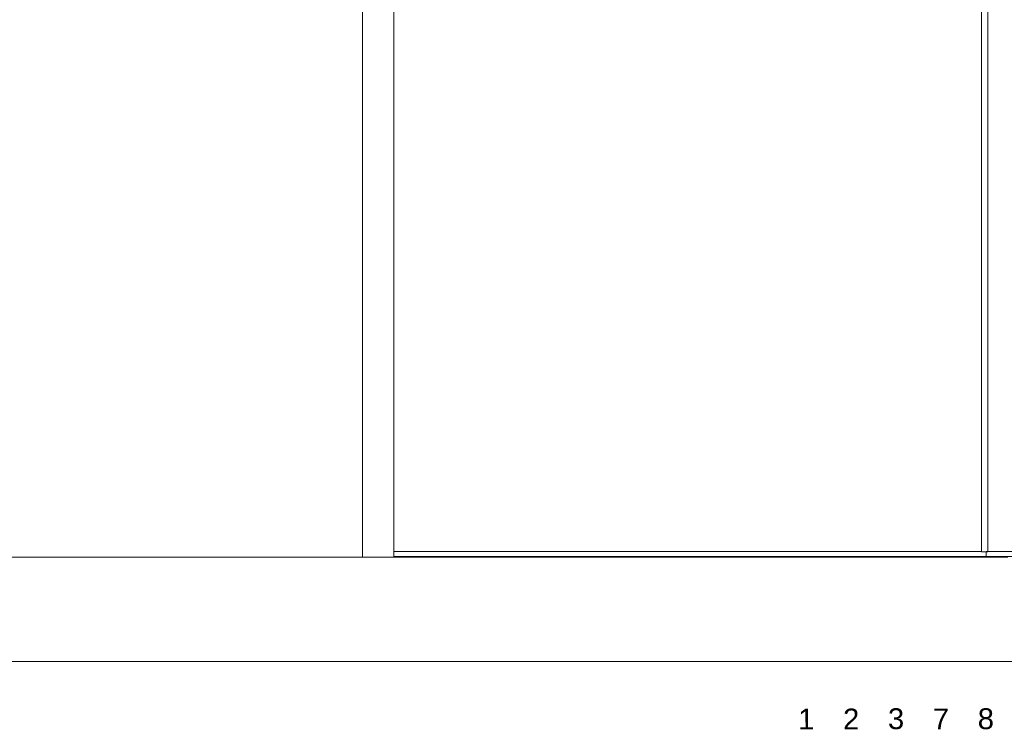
# Model space of a CAD drawing. Header units: millimetres. Extents: x 4480191 to 4481199, y -30324204 to -30323479.
# Tile 222 of 243: x 4480209.63 to 4480219.06, y -30323779.15 to -30323772.42. Entities that reach past the tile are written whole.
import ezdxf

# ---------------------------------------------------------------- set-up
doc = ezdxf.new("R2010")
doc.units = ezdxf.units.MM
doc.linetypes.add('NULL', pattern=[0])
for name, color, linetype, lineweight in [('EL-Textos fios QD', 7, 'Continuous', 9), ('IFC-Parede padrão-Contorno', 44, 'Continuous', 5), ('IFC-Parede-Contorno', 42, 'Continuous', 5)]:
    doc.layers.add(name, color=color, linetype=linetype, lineweight=lineweight)
doc.styles.add('ARIAL', font='arial.ttf')

msp = doc.modelspace()

# ---------------------------------------------------------------- linework, layer by layer
at = {"layer": 'IFC-Parede padrão-Contorno', "color": 8, "lineweight": 5}
for p, q in [((4480218.899, -30323777.5125), (4480218.899, -30323762.8963)), ((4480218.839, -30323777.5125), (4480218.839, -30323766.0283)), ((4480212.91, -30323774.2885), (4480212.91, -30323770.4027)), ((4480213.21, -30323772.4468), (4480213.21, -30323770.4027)), ((4480213.21, -30323776.3325), (4480213.21, -30323772.4468)), ((4480212.91, -30323776.3325), (4480212.91, -30323774.2885)), ((4480212.91, -30323776.9169), (4480212.91, -30323776.3325)), ((4480213.21, -30323776.9169), (4480213.21, -30323776.3325)), ((4480212.91, -30323777.5616), (4480212.91, -30323776.9169)), ((4480213.21, -30323777.5616), (4480213.21, -30323776.9169)), ((4480218.839, -30323777.5125), (4480218.8726, -30323777.5125)), ((4480218.8726, -30323777.5125), (4480218.899, -30323777.5125)), ((4480207.1516, -30323777.5616), (4480212.91, -30323777.5616)), ((4480212.91, -30323777.5616), (4480213.1216, -30323777.5616)), ((4480213.1216, -30323777.5616), (4480213.1428, -30323777.5616)), ((4480213.1428, -30323777.5616), (4480213.21, -30323777.5616)), ((4480213.21, -30323777.5616), (4480219.09, -30323777.5616)), ((4480207.1516, -30323778.5616), (4480253.0462, -30323778.5616))]:
    msp.add_line(p, q, dxfattribs=at)
at = {"layer": 'IFC-Parede-Contorno', "color": 8, "lineweight": 5}
for p, q in [((4480213.21, -30323777.5074), (4480218.839, -30323777.5074)), ((4480218.884, -30323777.5074), (4480227.0624, -30323777.5074)), ((4480218.884, -30323777.5401), (4480218.884, -30323777.5074)), ((4480213.21, -30323777.5555), (4480218.884, -30323777.5555)), ((4480218.884, -30323777.5555), (4480218.884, -30323777.5401)), ((4480218.884, -30323777.5555), (4480226.2997, -30323777.5555))]:
    msp.add_line(p, q, dxfattribs=at)

# ---------------------------------------------------------------- texts
at = {"layer": 'EL-Textos fios QD', "linetype": 'NULL', "char_height": 0.2, "width": 0.310671, "attachment_point": 7, "rotation": 0.00084, "line_spacing_factor": 0.6, "style": 'ARIAL'}
for s, insert in [('1', (4480217.0832, -30323779.2111)), ('2', (4480217.5132, -30323779.2111)), ('3', (4480217.9432, -30323779.2111)), ('7', (4480218.3732, -30323779.2111)), ('8', (4480218.8033, -30323779.2111))]:
    msp.add_mtext(s, dxfattribs=dict(at, insert=insert))

doc.saveas('drawing.dxf')
